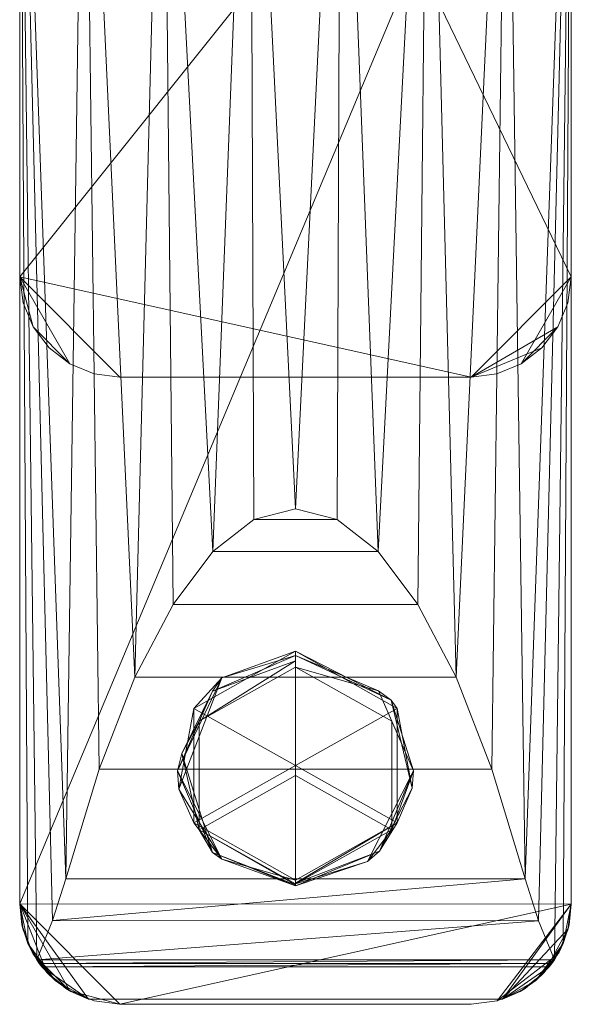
# Model space of a CAD drawing. Header units: millimetres. Extents: x -22 to 22, y -135 to 22.
# Tile 1 of 256: x -22 to 22, y -135 to -56. Entities that reach past the tile are written whole.
import ezdxf

# ---------------------------------------------------------------- set-up
doc = ezdxf.new("R2010")
doc.units = ezdxf.units.MM
doc.layers.add('M-520-M_DRAINAGE_FW', color=2, linetype='Continuous', lineweight=30)

# ---------------------------------------------------------------- blocks, each defined once
blk = doc.blocks.new('FFAS1306-101500BF0 - Acacia Evolution Basin Mono-3391-3D View 1')
at = {"layer": 'M-520-M_DRAINAGE_FW', "lineweight": 9}
mesh = blk.add_polyface(dxfattribs=at)
corners = [(13.987, 22, 151.2), (-13.978, 22, 151.2), (-16.054, 21.727, 151.2), (-17.989, 20.925, 151.2), (-19.65, 19.65, 151.2), (-20.925, 17.989, 151.2), (-21.727, 16.054, 151.2), (-22, 13.978, 151.2), (-22, -77, 151.2), (-21.727, -79.071, 151.2), (-20.928, -81, 151.2), (-19.657, -82.657, 151.2), (-18, -83.928, 151.2), (-16.071, -84.727, 151.2), (-14, -85, 151.2), (14, -85, 151.2), (16.071, -84.727, 151.2), (18, -83.928, 151.2), (19.657, -82.657, 151.2), (20.928, -81, 151.2), (21.727, -79.071, 151.2), (22, -77, 151.2), (22, 13.987, 151.2), (21.727, 16.061, 151.2), (20.927, 17.994, 151.2), (19.653, 19.653, 151.2), (17.994, 20.927, 151.2), (16.061, 21.727, 151.2)]
mesh.append_faces([[corners[k] for k in face] for face in [(15, 8, 14)]], dxfattribs={"vtx0": -1, "vtx1": -1})
mesh.append_faces([[corners[k] for k in face] for face in [(8, 15, 21, 7)]], dxfattribs={"vtx0": -1, "vtx1": -1, "vtx2": -1})
mesh.append_faces([[corners[k] for k in face] for face in [(7, 21, 22, 1)]], dxfattribs={"vtx0": -1, "vtx2": -1, "vtx3": -1})
mesh.append_faces([[corners[k] for k in face] for face in [(7, 1, 2, 3), (8, 12, 13, 14)]], dxfattribs={"vtx0": -1, "vtx3": -1})
mesh.append_faces([[corners[k] for k in face] for face in [(17, 18, 15, 16)]], dxfattribs={"vtx1": -1})
mesh.append_faces([[corners[k] for k in face] for face in [(18, 19, 15)]], dxfattribs={"vtx1": -1, "vtx2": -1})
mesh.append_faces([[corners[k] for k in face] for face in [(22, 23, 0, 1), (6, 7, 3, 4)]], dxfattribs={"vtx1": -1, "vtx3": -1})
mesh.append_faces([[corners[k] for k in face] for face in [(4, 5, 6), (8, 9, 10)]], dxfattribs={"vtx2": -1})
mesh.append_faces([[corners[k] for k in face] for face in [(26, 27, 0, 23), (19, 20, 21, 15), (10, 11, 12, 8)]], dxfattribs={"vtx2": -1, "vtx3": -1})
mesh.append_faces([[corners[k] for k in face] for face in [(23, 24, 25, 26)]], dxfattribs={"vtx3": -1})
mesh = blk.add_polyface(dxfattribs=at)
corners = [(-22, -77, 151.2), (-22, 13.978, 151.2), (-22, 13.978, 127.718), (-22, 4.018, 123.074), (-22, -0.105, 121.674), (-22, -4.434, 121.2), (-22, -22, 121.2), (-22, -22, 148.055), (-22, -77, 148.055), (-22, 13.978), (-22, -22), (-22, -22, 117.5), (-22, 13.978, 117.5)]
mesh.append_faces([[corners[k] for k in face] for face in [(10, 11, 12, 9)]])
mesh.append_faces([[corners[k] for k in face] for face in [(7, 1, 3, 4)]], dxfattribs={"vtx0": -1, "vtx1": -1, "vtx3": -1})
mesh.append_faces([[corners[k] for k in face] for face in [(0, 1, 7, 8)]], dxfattribs={"vtx1": -1})
mesh.append_faces([[corners[k] for k in face] for face in [(5, 6, 7, 4), (1, 2, 3)]], dxfattribs={"vtx2": -1})
mesh = blk.add_polyface(dxfattribs=at)
corners = [(22, 13.987, 151.2), (22, -77, 151.2), (22, -77, 148.055), (22, -22, 148.055), (22, -22, 121.2), (22, -4.434, 121.2), (22, -0.105, 121.674), (22, 4.018, 123.074), (22, 13.987, 127.722), (22, -22), (22, 13.987), (22, 13.987, 117.5), (22, -22, 117.5)]
mesh.append_faces([[corners[k] for k in face] for face in [(11, 12, 9, 10)]])
mesh.append_faces([[corners[k] for k in face] for face in [(5, 3, 4)]], dxfattribs={"vtx0": -1})
mesh.append_faces([[corners[k] for k in face] for face in [(0, 3, 7, 8)]], dxfattribs={"vtx0": -1, "vtx1": -1})
mesh.append_faces([[corners[k] for k in face] for face in [(3, 5, 6, 7)]], dxfattribs={"vtx0": -1, "vtx3": -1})
mesh.append_faces([[corners[k] for k in face] for face in [(1, 2, 3, 0)]], dxfattribs={"vtx2": -1})
mesh = blk.add_polyface(dxfattribs=at)
corners = [(22, -22, 96.948), (-22, -22, 96.948), (-22, -127, 96.948), (-21.727, -129.071, 96.948), (-20.928, -131, 96.948), (-19.657, -132.657, 96.948), (-18, -133.928, 96.948), (-16.071, -134.727, 96.948), (-14, -135, 96.948), (14.003, -135, 96.948), (16.073, -134.728, 96.948), (18.001, -133.929, 96.948), (19.658, -132.658, 96.948), (20.929, -131.001, 96.948), (21.728, -129.073, 96.948), (22, -127.003, 96.948)]
mesh.append_faces([[corners[k] for k in face] for face in [(2, 0, 1)]], dxfattribs={"vtx0": -1})
mesh.append_faces([[corners[k] for k in face] for face in [(15, 10, 13, 14)]], dxfattribs={"vtx0": -1, "vtx1": -1})
mesh.append_faces([[corners[k] for k in face] for face in [(15, 8, 9, 10)]], dxfattribs={"vtx0": -1, "vtx3": -1})
mesh.append_faces([[corners[k] for k in face] for face in [(15, 0, 2, 8)]], dxfattribs={"vtx1": -1, "vtx2": -1, "vtx3": -1})
mesh.append_faces([[corners[k] for k in face] for face in [(11, 12, 13, 10), (4, 5, 6)]], dxfattribs={"vtx2": -1})
mesh.append_faces([[corners[k] for k in face] for face in [(2, 3, 4, 6), (6, 7, 8, 2)]], dxfattribs={"vtx2": -1, "vtx3": -1})
mesh = blk.add_polyface(dxfattribs=at)
corners = [(22, -22, 88.103), (22, -127.003, 88.103), (21.728, -129.073, 88.103), (20.929, -131.001, 88.103), (19.658, -132.658, 88.103), (18.001, -133.929, 88.103), (16.073, -134.728, 88.103), (14.003, -135, 88.103), (-14, -135, 88.103), (-16.071, -134.727, 88.103), (-18, -133.928, 88.103), (-19.657, -132.657, 88.103), (-20.928, -131, 88.103), (-21.727, -129.071, 88.103), (-22, -127, 88.103), (-22, -22, 88.103)]
mesh.append_faces([[corners[k] for k in face] for face in [(14, 10, 12, 13)]], dxfattribs={"vtx0": -1, "vtx1": -1})
mesh.append_faces([[corners[k] for k in face] for face in [(14, 1, 8, 10)]], dxfattribs={"vtx0": -1, "vtx1": -1, "vtx2": -1, "vtx3": -1})
mesh.append_faces([[corners[k] for k in face] for face in [(11, 12, 10), (5, 6, 3, 4)]], dxfattribs={"vtx1": -1})
mesh.append_faces([[corners[k] for k in face] for face in [(7, 8, 1, 6)]], dxfattribs={"vtx1": -1, "vtx2": -1})
mesh.append_faces([[corners[k] for k in face] for face in [(8, 9, 10)]], dxfattribs={"vtx2": -1})
mesh.append_faces([[corners[k] for k in face] for face in [(1, 2, 3, 6)]], dxfattribs={"vtx2": -1, "vtx3": -1})
mesh.append_faces([[corners[k] for k in face] for face in [(14, 15, 0, 1)]], dxfattribs={"vtx3": -1})
mesh = blk.add_polyface(dxfattribs=at)
corners = [(-22, -127, 96.948), (-22, -22, 96.948), (-22, -22, 88.103), (-22, -127, 88.103)]
mesh.append_faces([[corners[k] for k in face] for face in [(3, 0, 1, 2)]])
mesh = blk.add_polyface(dxfattribs=at)
corners = [(22, -22, 88.103), (-22, -22, 88.103), (-22, -127, 88.103), (-21.75, -128.983, 88.103), (-21.017, -130.842, 88.103), (-19.846, -132.461, 88.103), (-18.31, -133.74, 88.103), (-16.505, -134.598, 88.103), (16.507, -134.598, 88.103), (18.311, -133.74, 88.103), (19.847, -132.462, 88.103), (21.018, -130.843, 88.103), (21.75, -128.985, 88.103), (22, -127.003, 88.103)]
mesh.append_faces([[corners[k] for k in face] for face in [(2, 13, 0, 1)]], dxfattribs={"vtx0": -1})
mesh.append_faces([[corners[k] for k in face] for face in [(13, 8, 12)]], dxfattribs={"vtx0": -1, "vtx1": -1})
mesh.append_faces([[corners[k] for k in face] for face in [(11, 12, 10)]], dxfattribs={"vtx1": -1})
mesh.append_faces([[corners[k] for k in face] for face in [(7, 8, 13, 2)]], dxfattribs={"vtx1": -1, "vtx2": -1, "vtx3": -1})
mesh.append_faces([[corners[k] for k in face] for face in [(8, 9, 10, 12), (5, 6, 7, 2)]], dxfattribs={"vtx2": -1, "vtx3": -1})
mesh.append_faces([[corners[k] for k in face] for face in [(2, 3, 4, 5)]], dxfattribs={"vtx3": -1})
mesh = blk.add_polyface(dxfattribs=at)
corners = [(-22, -22, 88.103), (-16.847, -22, 83.059), (-10.577, -22, 79.498), (-3.605, -22, 77.656), (3.605, -22, 77.656), (10.577, -22, 79.498), (16.847, -22, 83.059), (22, -22, 88.103), (22, -127.003, 88.103), (21.826, -128.661, 87.884), (21.349, -130.162, 87.307), (20.646, -131.456, 86.509), (19.37, -128.332, 85.204), (18.306, -125.009, 84.236), (15.667, -116.261, 82.217), (12.807, -108.929, 80.524), (9.766, -103.116, 79.182), (6.588, -98.905, 78.209), (3.318, -96.354, 77.621), (0, -95.5, 77.423), (-3.318, -96.354, 77.621), (-6.588, -98.905, 78.209), (-9.766, -103.116, 79.182), (-12.807, -108.929, 80.524), (-15.667, -116.261, 82.217), (-18.306, -125.009, 84.236), (-19.37, -128.331, 85.204), (-20.645, -131.454, 86.508), (-21.351, -130.155, 87.309), (-21.827, -128.653, 87.886), (-22, -127, 88.103)]
mesh.append_faces([[corners[k] for k in face] for face in [(1, 25, 0), (2, 23, 1), (20, 3, 19), (22, 2, 21), (25, 1, 24), (19, 4, 18), (4, 19, 3), (15, 6, 14), (14, 6, 13), (12, 7, 11)]], dxfattribs={"vtx0": -1, "vtx1": -1})
mesh.append_faces([[corners[k] for k in face] for face in [(3, 20, 21), (21, 2, 3), (0, 25, 26), (1, 23, 24), (15, 5, 6), (5, 16, 17), (7, 10, 11)]], dxfattribs={"vtx0": -1, "vtx2": -1})
mesh.append_faces([[corners[k] for k in face] for face in [(29, 30, 28)]], dxfattribs={"vtx1": -1})
mesh.append_faces([[corners[k] for k in face] for face in [(22, 23, 2), (27, 28, 0), (30, 0, 28), (26, 27, 0), (17, 18, 4), (4, 5, 17), (15, 16, 5), (6, 7, 13), (12, 13, 7), (7, 8, 10)]], dxfattribs={"vtx1": -1, "vtx2": -1})
mesh.append_faces([[corners[k] for k in face] for face in [(8, 9, 10)]], dxfattribs={"vtx2": -1})
mesh = blk.add_polyface(dxfattribs=at)
corners = [(14, -85, 148.055), (-14, -85, 148.055), (-16.071, -84.727, 148.055), (-18, -83.928, 148.055), (-19.657, -82.657, 148.055), (-20.928, -81, 148.055), (-21.727, -79.071, 148.055), (-22, -77, 148.055), (-22, -22, 148.055), (22, -22, 148.055), (22, -77, 148.055), (21.727, -79.071, 148.055), (20.928, -81, 148.055), (19.657, -82.657, 148.055), (18, -83.928, 148.055), (16.071, -84.727, 148.055)]
mesh.append_faces([[corners[k] for k in face] for face in [(0, 10, 14, 15), (1, 7, 0)]], dxfattribs={"vtx0": -1, "vtx1": -1})
mesh.append_faces([[corners[k] for k in face] for face in [(7, 9, 10, 0)]], dxfattribs={"vtx0": -1, "vtx2": -1, "vtx3": -1})
mesh.append_faces([[corners[k] for k in face] for face in [(8, 9, 7), (4, 5, 3)]], dxfattribs={"vtx1": -1})
mesh.append_faces([[corners[k] for k in face] for face in [(12, 13, 14)]], dxfattribs={"vtx2": -1})
mesh.append_faces([[corners[k] for k in face] for face in [(10, 11, 12, 14), (5, 6, 7, 3), (1, 2, 3, 7)]], dxfattribs={"vtx2": -1, "vtx3": -1})
mesh = blk.add_polyface(dxfattribs=at)
corners = [(22, -22, 96.948), (22, -127.003, 96.948), (22, -127.003, 88.103), (22, -22, 88.103)]
mesh.append_faces([[corners[k] for k in face] for face in [(0, 1, 2, 3)]])
mesh = blk.add_polyface(dxfattribs=at)
corners = [(-14, -85, 151.2), (-16.071, -84.727, 151.2), (-18, -83.928, 151.2), (-19.657, -82.657, 151.2), (-20.928, -81, 151.2), (-21.727, -79.071, 151.2), (-22, -77, 151.2), (-22, -77, 148.055), (-21.727, -79.071, 148.055), (-20.928, -81, 148.055), (-19.657, -82.657, 148.055), (-18, -83.928, 148.055), (-16.071, -84.727, 148.055), (-14, -85, 148.055)]
mesh.append_faces([[corners[k] for k in face] for face in [(7, 8, 5, 6), (0, 1, 12, 13)]], dxfattribs={"vtx1": -1})
mesh.append_faces([[corners[k] for k in face] for face in [(8, 9, 4, 5), (3, 4, 9, 10), (10, 11, 2, 3), (11, 12, 1, 2)]], dxfattribs={"vtx1": -1, "vtx3": -1})
mesh = blk.add_polyface(dxfattribs=at)
corners = [(22, -77, 151.2), (21.727, -79.071, 151.2), (20.928, -81, 151.2), (19.657, -82.657, 151.2), (18, -83.928, 151.2), (16.071, -84.727, 151.2), (14, -85, 151.2), (14, -85, 148.055), (16.071, -84.727, 148.055), (18, -83.928, 148.055), (19.657, -82.657, 148.055), (20.928, -81, 148.055), (21.727, -79.071, 148.055), (22, -77, 148.055)]
mesh.append_faces([[corners[k] for k in face] for face in [(7, 8, 5, 6), (0, 1, 12, 13)]], dxfattribs={"vtx1": -1})
mesh.append_faces([[corners[k] for k in face] for face in [(8, 9, 4, 5), (3, 4, 9, 10), (10, 11, 2, 3), (11, 12, 1, 2)]], dxfattribs={"vtx1": -1, "vtx3": -1})
mesh = blk.add_polyface(dxfattribs=at)
corners = [(14, -85, 151.2), (-14, -85, 151.2), (-14, -85, 148.055), (14, -85, 148.055)]
mesh.append_faces([[corners[k] for k in face] for face in [(3, 0, 1, 2)]])
mesh = blk.add_polyface(dxfattribs=at)
corners = [(18.306, -125.009, 84.236), (-18.306, -125.009, 84.236), (-15.667, -116.261, 82.217), (-12.807, -108.929, 80.524), (-9.766, -103.116, 79.182), (-6.588, -98.905, 78.209), (-3.318, -96.354, 77.621), (0, -95.5, 77.423), (3.318, -96.354, 77.621), (6.588, -98.905, 78.209), (9.766, -103.116, 79.182), (12.807, -108.929, 80.524), (15.667, -116.261, 82.217)]
mesh.append_faces([[corners[k] for k in face] for face in [(2, 12, 0, 1)]], dxfattribs={"vtx0": -1})
mesh.append_faces([[corners[k] for k in face] for face in [(5, 9, 10, 4), (4, 10, 11, 3), (3, 11, 12, 2), (6, 8, 9, 5)]], dxfattribs={"vtx0": -1, "vtx2": -1})
mesh.append_faces([[corners[k] for k in face] for face in [(6, 7, 8)]], dxfattribs={"vtx2": -1})
mesh = blk.add_polyface(dxfattribs=at)
corners = [(0, -125.093, 84.255), (-8.106, -120.533, 83.203), (-8.106, -111.413, 81.097), (0, -106.853, 80.044), (0, -107.196, 78.294), (0, -108.109, 76.761), (-7.686, -112.432, 77.759), (-7.686, -121.079, 79.755), (0, -125.403, 80.753), (0, -125.551, 82.531), (-9.419, -116.374, 80.412), (0, -107.607, 77.604), (-6.61, -110.023, 78.539), (-5.883, -108.977, 79.468), (-9.063, -115.006, 79.158), (0, -125.484, 81.731), (-6.61, -122.903, 81.513), (-5.883, -123.435, 82.806), (-9.305, -117.849, 81.712)]
mesh.append_faces([[corners[k] for k in face] for face in [(6, 11, 5)]], dxfattribs={"vtx0": -1})
mesh.append_faces([[corners[k] for k in face] for face in [(4, 13, 3), (9, 16, 15), (3, 13, 2), (0, 17, 9)]], dxfattribs={"vtx0": -1, "vtx1": -1})
mesh.append_faces([[corners[k] for k in face] for face in [(6, 14, 12), (14, 10, 12), (14, 7, 16), (15, 16, 7), (10, 13, 12), (16, 17, 10), (12, 13, 4), (10, 18, 13), (18, 10, 17), (6, 12, 11), (17, 16, 9), (16, 10, 14), (17, 1, 18), (13, 18, 2)]], dxfattribs={"vtx0": -1, "vtx1": -1, "vtx2": -1})
mesh.append_faces([[corners[k] for k in face] for face in [(17, 0, 1)]], dxfattribs={"vtx0": -1, "vtx2": -1})
mesh.append_faces([[corners[k] for k in face] for face in [(6, 7, 14), (4, 11, 12), (1, 2, 18)]], dxfattribs={"vtx1": -1, "vtx2": -1})
mesh.append_faces([[corners[k] for k in face] for face in [(7, 8, 15)]], dxfattribs={"vtx2": -1})
mesh = blk.add_polyface(dxfattribs=at)
corners = [(0, -115.973, 82.15), (0, -106.853, 80.044), (-8.106, -111.413, 81.097), (-8.106, -120.533, 83.203), (0, -125.093, 84.255)]
mesh.append_faces([[corners[k] for k in face] for face in [(0, 2, 3)]], dxfattribs={"vtx0": -1, "vtx2": -1})
mesh.append_faces([[corners[k] for k in face] for face in [(3, 4, 0), (0, 1, 2)]], dxfattribs={"vtx2": -1})
mesh = blk.add_polyface(dxfattribs=at)
corners = [(0, -106.853, 80.044), (8.106, -111.413, 81.097), (8.106, -120.533, 83.203), (0, -125.093, 84.255), (0, -125.551, 82.531), (0, -125.403, 80.753), (7.686, -121.079, 79.755), (7.686, -112.432, 77.759), (0, -108.109, 76.761), (0, -107.196, 78.294), (9.419, -116.374, 80.412), (0, -125.345, 83.307), (6.688, -122.8, 82.308), (5.756, -123.61, 81.335), (9.318, -117.78, 81.7), (7.638, -110.762, 79.84), (6.613, -110.015, 78.558)]
mesh.append_faces([[corners[k] for k in face] for face in [(6, 13, 5), (5, 13, 4), (0, 15, 9), (8, 16, 7)]], dxfattribs={"vtx0": -1, "vtx1": -1})
mesh.append_faces([[corners[k] for k in face] for face in [(15, 14, 10), (4, 13, 12), (16, 15, 10), (10, 12, 13), (16, 9, 15), (14, 15, 1), (14, 12, 10), (2, 11, 12), (2, 12, 14), (10, 13, 6), (10, 7, 16)]], dxfattribs={"vtx0": -1, "vtx1": -1, "vtx2": -1})
mesh.append_faces([[corners[k] for k in face] for face in [(15, 0, 1)]], dxfattribs={"vtx0": -1, "vtx2": -1})
mesh.append_faces([[corners[k] for k in face] for face in [(6, 7, 10), (1, 2, 14), (8, 9, 16), (11, 4, 12)]], dxfattribs={"vtx1": -1, "vtx2": -1})
mesh.append_faces([[corners[k] for k in face] for face in [(2, 3, 11)]], dxfattribs={"vtx2": -1})
mesh = blk.add_polyface(dxfattribs=at)
corners = [(0, -115.973, 82.15), (0, -125.093, 84.255), (8.106, -120.533, 83.203), (8.106, -111.413, 81.097), (0, -106.853, 80.044)]
mesh.append_faces([[corners[k] for k in face] for face in [(0, 3, 4)]], dxfattribs={"vtx0": -1})
mesh.append_faces([[corners[k] for k in face] for face in [(3, 0, 2)]], dxfattribs={"vtx0": -1, "vtx1": -1})
mesh.append_faces([[corners[k] for k in face] for face in [(1, 2, 0)]], dxfattribs={"vtx1": -1})
mesh = blk.add_polyface(dxfattribs=at)
corners = [(0, -125.403, 80.753), (-7.686, -121.079, 79.755), (-7.686, -112.432, 77.759), (0, -108.109, 76.761), (0, -116.756, 78.757)]
mesh.append_faces([[corners[k] for k in face] for face in [(4, 0, 1), (2, 3, 4, 1)]], dxfattribs={"vtx2": -1})
mesh = blk.add_polyface(dxfattribs=at)
corners = [(0, -108.109, 76.761), (7.686, -112.432, 77.759), (7.686, -121.079, 79.755), (0, -125.403, 80.753), (0, -116.756, 78.757)]
mesh.append_faces([[corners[k] for k in face] for face in [(4, 2, 3)]], dxfattribs={"vtx0": -1})
mesh.append_faces([[corners[k] for k in face] for face in [(4, 0, 1, 2)]], dxfattribs={"vtx3": -1})
mesh = blk.add_polyface(dxfattribs=at)
corners = [(-18.306, -125.009, 84.236), (18.306, -125.009, 84.236), (19.37, -128.332, 85.204), (20.646, -131.456, 86.509), (20.448, -131.737, 86.647), (20.239, -132.01, 86.784), (-20.237, -132.01, 86.784), (-20.447, -131.736, 86.647), (-20.645, -131.454, 86.508), (-19.37, -128.331, 85.204)]
mesh.append_faces([[corners[k] for k in face] for face in [(6, 4, 5)]], dxfattribs={"vtx0": -1})
mesh.append_faces([[corners[k] for k in face] for face in [(4, 6, 7), (3, 7, 8)]], dxfattribs={"vtx0": -1, "vtx2": -1})
mesh.append_faces([[corners[k] for k in face] for face in [(1, 2, 9), (8, 9, 2), (2, 3, 8), (3, 4, 7)]], dxfattribs={"vtx1": -1, "vtx2": -1})
mesh.append_faces([[corners[k] for k in face] for face in [(9, 0, 1)]], dxfattribs={"vtx2": -1})
mesh = blk.add_polyface(dxfattribs=at)
corners = [(-14, -135, 96.948), (-16.071, -134.727, 96.948), (-18, -133.928, 96.948), (-19.657, -132.657, 96.948), (-20.928, -131, 96.948), (-21.727, -129.071, 96.948), (-22, -127, 96.948), (-22, -127, 88.103), (-21.727, -129.071, 88.103), (-20.928, -131, 88.103), (-19.657, -132.657, 88.103), (-18, -133.928, 88.103), (-16.071, -134.727, 88.103), (-14, -135, 88.103)]
mesh.append_faces([[corners[k] for k in face] for face in [(7, 8, 5, 6), (0, 1, 12, 13)]], dxfattribs={"vtx1": -1})
mesh.append_faces([[corners[k] for k in face] for face in [(8, 9, 4, 5), (3, 4, 9, 10), (10, 11, 2, 3), (11, 12, 1, 2)]], dxfattribs={"vtx1": -1, "vtx3": -1})
mesh = blk.add_polyface(dxfattribs=at)
corners = [(-16.505, -134.598, 88.103), (-18.31, -133.74, 88.103), (-19.846, -132.461, 88.103), (-21.017, -130.842, 88.103), (-21.75, -128.983, 88.103), (-22, -127, 88.103), (-21.827, -128.653, 87.886), (-21.351, -130.155, 87.309), (-20.645, -131.454, 86.508), (-20.447, -131.736, 86.647), (-20.237, -132.01, 86.784), (-19.167, -133.107, 87.343), (-17.908, -133.981, 87.788)]
mesh.append_faces([[corners[k] for k in face] for face in [(7, 11, 3)]], dxfattribs={"vtx0": -1, "vtx1": -1, "vtx2": -1})
mesh.append_faces([[corners[k] for k in face] for face in [(7, 10, 11), (11, 2, 3), (3, 6, 7)]], dxfattribs={"vtx0": -1, "vtx2": -1})
mesh.append_faces([[corners[k] for k in face] for face in [(0, 1, 12), (8, 9, 7)]], dxfattribs={"vtx1": -1})
mesh.append_faces([[corners[k] for k in face] for face in [(1, 2, 12), (11, 12, 2), (3, 4, 6), (9, 10, 7)]], dxfattribs={"vtx1": -1, "vtx2": -1})
mesh.append_faces([[corners[k] for k in face] for face in [(4, 5, 6)]], dxfattribs={"vtx2": -1})
mesh = blk.add_polyface(dxfattribs=at)
corners = [(22, -127.003, 96.948), (21.728, -129.073, 96.948), (20.929, -131.001, 96.948), (19.658, -132.658, 96.948), (18.001, -133.929, 96.948), (16.073, -134.728, 96.948), (14.003, -135, 96.948), (14.003, -135, 88.103), (16.073, -134.728, 88.103), (18.001, -133.929, 88.103), (19.658, -132.658, 88.103), (20.929, -131.001, 88.103), (21.728, -129.073, 88.103), (22, -127.003, 88.103)]
mesh.append_faces([[corners[k] for k in face] for face in [(7, 8, 5, 6), (0, 1, 12, 13)]], dxfattribs={"vtx1": -1})
mesh.append_faces([[corners[k] for k in face] for face in [(8, 9, 4, 5), (3, 4, 9, 10), (10, 11, 2, 3), (11, 12, 1, 2)]], dxfattribs={"vtx1": -1, "vtx3": -1})
mesh = blk.add_polyface(dxfattribs=at)
corners = [(22, -127.003, 88.103), (21.75, -128.985, 88.103), (21.018, -130.843, 88.103), (19.847, -132.462, 88.103), (18.311, -133.74, 88.103), (16.507, -134.598, 88.103), (17.91, -133.981, 87.788), (19.169, -133.107, 87.343), (20.239, -132.01, 86.784), (20.448, -131.737, 86.647), (20.646, -131.456, 86.509), (21.349, -130.162, 87.307), (21.826, -128.661, 87.884)]
mesh.append_faces([[corners[k] for k in face] for face in [(6, 4, 5)]], dxfattribs={"vtx0": -1})
mesh.append_faces([[corners[k] for k in face] for face in [(9, 11, 8)]], dxfattribs={"vtx0": -1, "vtx1": -1})
mesh.append_faces([[corners[k] for k in face] for face in [(11, 2, 7)]], dxfattribs={"vtx0": -1, "vtx1": -1, "vtx2": -1})
mesh.append_faces([[corners[k] for k in face] for face in [(12, 1, 2), (6, 3, 4), (11, 7, 8)]], dxfattribs={"vtx0": -1, "vtx2": -1})
mesh.append_faces([[corners[k] for k in face] for face in [(11, 12, 2), (6, 7, 3), (2, 3, 7)]], dxfattribs={"vtx1": -1, "vtx2": -1})
mesh.append_faces([[corners[k] for k in face] for face in [(12, 0, 1), (9, 10, 11)]], dxfattribs={"vtx2": -1})
mesh = blk.add_polyface(dxfattribs=at)
corners = [(16.507, -134.598, 88.103), (-16.505, -134.598, 88.103), (-17.908, -133.981, 87.788), (-19.167, -133.107, 87.343), (-20.237, -132.01, 86.784), (20.239, -132.01, 86.784), (19.169, -133.107, 87.343), (17.91, -133.981, 87.788)]
mesh.append_faces([[corners[k] for k in face] for face in [(3, 1, 2)]], dxfattribs={"vtx0": -1})
mesh.append_faces([[corners[k] for k in face] for face in [(0, 5, 6), (5, 0, 1, 4), (1, 3, 4)]], dxfattribs={"vtx0": -1, "vtx2": -1})
mesh.append_faces([[corners[k] for k in face] for face in [(6, 7, 0)]], dxfattribs={"vtx2": -1})
mesh = blk.add_polyface(dxfattribs=at)
corners = [(14.003, -135, 96.948), (-14, -135, 96.948), (-14, -135, 88.103), (14.003, -135, 88.103)]
mesh.append_faces([[corners[k] for k in face] for face in [(3, 0, 1, 2)]])

msp = doc.modelspace()

# ---------------------------------------------------------------- block references
at = {"layer": 'M-520-M_DRAINAGE_FW', "lineweight": 9}
msp.add_blockref('FFAS1306-101500BF0 - Acacia Evolution Basin Mono-3391-3D View 1', (0, 0), dxfattribs=at)

doc.saveas('drawing.dxf')
